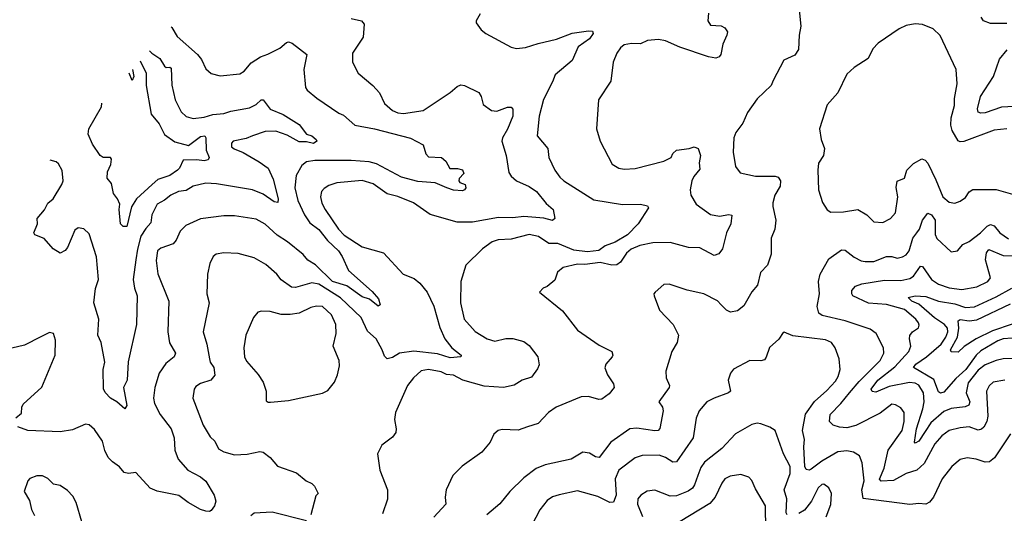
# Model space of a CAD drawing. Extents: x 1246230 to 1426786, y 660032 to 763141.
# Tile 128 of 256: x 1275009 to 1280491, y 705814 to 708562. Entities that reach past the tile are written whole.
import ezdxf

# ---------------------------------------------------------------- set-up
doc = ezdxf.new("R2010")
doc.units = 0

msp = doc.modelspace()

# ---------------------------------------------------------------- linework, layer by layer
at = {"layer": '0CON10XD'}
for points in [[(1279346.7, 708635), (1279358, 708525), (1279348.8, 708475), (1279345, 708396.2), (1279325, 708363.8), (1279263.8, 708336.2), (1279205, 708222.5), (1279193.8, 708195), (1279115, 708121.2), (1279062, 708045), (1279035.6, 707985), (1278995.4, 707934.6), (1278985.5, 707904.5), (1278982.3, 707825), (1278994, 707745), (1279019.5, 707709.5), (1279105, 707690.5), (1279215, 707691.4), (1279231.2, 707685), (1279245.5, 707665.5), (1279243.3, 707635), (1279213.1, 707585), (1279202.4, 707542.4), (1279201.7, 707521.7), (1279219.4, 707445), (1279214.2, 707395), (1279192.5, 707345), (1279192.8, 707257.2), (1279172.5, 707195), (1279134.3, 707155), (1279116.3, 707083.7), (1279085, 707046.2), (1279040.6, 706969.4), (1279005, 706941.1), (1278966.4, 706933.6), (1278944.1, 706944.1), (1278915.3, 706975.3), (1278895, 706997.1), (1278817.5, 707035), (1278725, 707056), (1278625, 707088.8), (1278595, 707087.5), (1278546.2, 707045), (1278540, 707035), (1278542, 707025), (1278572, 706945), (1278646.9, 706865), (1278676.7, 706805), (1278668.9, 706765), (1278639.4, 706715), (1278606, 706605), (1278608.8, 706568.8), (1278627.5, 706525), (1278625.8, 706515), (1278566.7, 706435), (1278588, 706405), (1278592.5, 706385), (1278573.7, 706286.3), (1278564.5, 706275.5), (1278545, 706272.5), (1278445, 706287.7), (1278406.2, 706283.8), (1278300.5, 706209.5), (1278235, 706125.6), (1278215, 706128.5), (1278180.8, 706149.2), (1278145, 706154.4), (1278080, 706115), (1277935, 706083.6), (1277885, 706063.3), (1277815, 706011.9), (1277738, 705935), (1277682.6, 705867.4), (1277609.2, 705805)], [(1276855, 708568), (1276912.5, 708555), (1276926.1, 708536.1), (1276920.8, 708465), (1276862.5, 708375), (1276862, 708325), (1276893.3, 708265), (1276975, 708195.8), (1277012, 708155), (1277040, 708095), (1277085, 708056.4), (1277115, 708042.8), (1277145, 708040), (1277255, 708055.8), (1277405, 708156.9), (1277445, 708190.8), (1277465, 708198.6), (1277485, 708195.8), (1277565, 708156.7), (1277578, 708135), (1277589.7, 708089.7), (1277635, 708055.7), (1277665, 708052.7), (1277725, 708075.7), (1277745.6, 708075.6), (1277754.3, 708064.3), (1277754.6, 708025), (1277725, 707951.9), (1277696.5, 707905), (1277692.5, 707885), (1277717.5, 707805), (1277732.1, 707712.1), (1277745, 707691.4), (1277775.7, 707665), (1277845, 707634.1), (1277885.9, 707605), (1277939.4, 707539.4), (1277978.6, 707505), (1277988.8, 707455), (1277975.8, 707444.2), (1277927.6, 707457.6), (1277815, 707465.7), (1277755, 707458.5), (1277675, 707460.5), (1277530, 707435), (1277445, 707435.5), (1277295, 707477.5), (1277202, 707542), (1277115, 707578.2), (1277055, 707592.5), (1276977.3, 707647.3), (1276915, 707665.9), (1276775, 707653.8), (1276730.5, 707639.5), (1276705, 707621.9), (1276690, 707605), (1276683.6, 707575), (1276691.3, 707541.3), (1276709.6, 707505), (1276783.2, 707395), (1276815, 707362.7), (1276915, 707297.5), (1277034.1, 707264.1), (1277144, 707145), (1277205, 707120.5), (1277236.1, 707096.1), (1277278.5, 707045), (1277315, 706967.5), (1277348.9, 706848.9), (1277376.2, 706786.2), (1277414.5, 706734.5), (1277466.7, 706695), (1277465.5, 706684.5), (1277405, 706679.6), (1277335, 706702.8), (1277203.9, 706716.1), (1277124.3, 706705.7), (1277085, 706682.3), (1277055, 706674.3), (1277039.6, 706689.6), (1277026.9, 706725), (1276992.9, 706785), (1276945, 706828.1), (1276910, 706905), (1276795, 707012.7), (1276675, 707088.9), (1276635, 707097.6), (1276545, 707071.5), (1276522.1, 707072.1), (1276463.8, 707113.8), (1276440, 707145), (1276379.1, 707199.1), (1276315, 707236.5), (1276225, 707260), (1276145.7, 707264.3), (1276102.7, 707257.3), (1276085.7, 707244.3), (1276067.5, 707205), (1276054.3, 707145), (1276050, 707035), (1276063.1, 706985), (1276030, 706825), (1276051.5, 706755), (1276065.6, 706674.4), (1276068.9, 706655), (1276088.9, 706625), (1276096.2, 706583.8), (1276073.3, 706555), (1276015, 706537.1), (1275989.1, 706520.9), (1275980, 706505), (1275973.1, 706455), (1276031.1, 706305), (1276070.2, 706240.2), (1276096, 706215), (1276115, 706173.3), (1276145.6, 706155.6), (1276205, 706139.5), (1276275, 706142.7), (1276345, 706157.7), (1276365.3, 706155.3), (1276404.2, 706125), (1276445, 706076.2), (1276549.5, 706039.5), (1276603.8, 705995), (1276635, 705980), (1276650, 705965), (1276670, 705925), (1276658.3, 705911.7), (1276630, 705805)], [(1277573.3, 708595), (1277550, 708555), (1277550, 708545), (1277578.8, 708505), (1277604.5, 708484.5), (1277745, 708409.2), (1277775, 708401.9), (1277825, 708406.5), (1277895, 708430), (1277997.3, 708452.7), (1278085, 708486.2), (1278175, 708500), (1278198.3, 708498.3), (1278201.2, 708485), (1278180.8, 708455), (1278119.1, 708410.9), (1278085, 708334.4), (1277990, 708255), (1277975.8, 708215), (1277925, 708116.7), (1277900.8, 708025), (1277890.8, 707915), (1277949.2, 707845), (1277955.6, 707795), (1277988.6, 707725), (1278015.6, 707685), (1278038.1, 707665), (1278205, 707560), (1278365, 707532.9), (1278465, 707534.3), (1278505, 707526), (1278510, 707515), (1278452.2, 707425), (1278393.4, 707365), (1278325, 707323.3), (1278267.8, 707302.2), (1278233.6, 707276.4), (1278170.3, 707270.3), (1278095, 707278.6), (1278005, 707316.9), (1277955, 707316.2), (1277897.1, 707355), (1277845, 707366.6), (1277745, 707339.8), (1277673.2, 707336.7), (1277639.2, 707325), (1277585, 707286.5), (1277492.5, 707195), (1277465.7, 707105), (1277463.8, 706985), (1277483.1, 706895), (1277545, 706826.5), (1277610.8, 706785), (1277655, 706773.3), (1277715, 706787.8), (1277755, 706788.1), (1277815, 706770.8), (1277845, 706748.8), (1277894.2, 706685), (1277901.2, 706641.2), (1277892.3, 706617.7), (1277858.3, 706571.7), (1277806.2, 706555), (1277762.2, 706527.8), (1277703.3, 706515), (1277595, 706521.2), (1277475.6, 706555.6), (1277425, 706583.1), (1277385, 706587.1), (1277355, 706600.9), (1277284.5, 706615.5), (1277245, 706608.1), (1277201.9, 706568.1), (1277167.5, 706525), (1277100.8, 706375), (1277095.9, 706335.9), (1277105.8, 706285), (1277103.8, 706265), (1277085, 706238.8), (1277025, 706193.8), (1277000.8, 706145), (1277014.4, 706055), (1277057.1, 705945), (1277057, 705893), (1277028.8, 705811.2)], [(1278845, 708598), (1278840, 708555), (1278855, 708531.2), (1278915, 708528), (1278935, 708516.7), (1278950, 708495), (1278946, 708475), (1278924.3, 708425), (1278912.5, 708367.5), (1278903.3, 708355), (1278885, 708347.5), (1278845, 708354.5), (1278685, 708408.5), (1278605, 708443.5), (1278565, 708450.6), (1278505, 708445.7), (1278465, 708427.1), (1278415, 708429.1), (1278375, 708422.2), (1278354, 708406), (1278334, 708376), (1278313.1, 708325), (1278299.7, 708220.3), (1278232.2, 708115), (1278220, 707955), (1278241.1, 707885), (1278308.3, 707758.3), (1278345, 707735.7), (1278375, 707730.6), (1278435, 707734.4), (1278596.2, 707775), (1278635.5, 707794.5), (1278645, 707816.7), (1278665, 707836), (1278736.1, 707843.9), (1278765, 707853.3), (1278786.7, 707845), (1278800, 707805), (1278792, 707765), (1278795, 707730), (1278761.8, 707688.2), (1278751.8, 707665), (1278742.5, 707615), (1278745.5, 707585), (1278775.3, 707535.3), (1278855, 707476.9), (1278905, 707468.8), (1278958.1, 707478.1), (1278974.1, 707474.1), (1278968.9, 707425), (1278944, 707376), (1278922.8, 707287.2), (1278901.4, 707258.6), (1278875, 707249.2), (1278795, 707291.1), (1278733.6, 707293.6), (1278631.4, 707321.4), (1278535, 707320), (1278462, 707305), (1278413.5, 707285), (1278386.9, 707263.1), (1278355, 707211.9), (1278332.8, 707197.2), (1278305, 707194.7), (1278240.2, 707210.2), (1278155, 707198.4), (1278115, 707201), (1278035, 707183.1), (1278003.6, 707156.4), (1277988.5, 707111.5), (1277945, 707076.2), (1277922.7, 707067.3), (1277902.5, 707045), (1278030.9, 706940.9), (1278115, 706834.3), (1278235, 706750.6), (1278306.7, 706715), (1278312, 706695), (1278308, 706685), (1278272.9, 706645), (1278266.8, 706623.2), (1278280.8, 706585), (1278315.6, 706535), (1278319.2, 706515), (1278290.6, 706479.4), (1278250.9, 706449.1), (1278232.7, 706447.3), (1278175, 706464.5), (1278135, 706462.5), (1277996.2, 706405), (1277954, 706375), (1277895.4, 706314.6), (1277836.7, 706295), (1277785, 706277.5), (1277695, 706280), (1277673.3, 706275), (1277648.8, 706255), (1277628.8, 706211.2), (1277581.2, 706155), (1277473.2, 706076.8), (1277421.2, 706025), (1277384.2, 705945.8), (1277378, 705905), (1277382, 705865), (1277315, 705793.1)], [(1280505, 708541.2), (1280415, 708540), (1280375.5, 708555.5), (1280361.4, 708575)], [(1275852.4, 708521.8), (1275855, 708519.2), (1275885, 708467.5), (1275998, 708368), (1276020.9, 708340.9), (1276045, 708288.8), (1276075, 708262.5), (1276125, 708250), (1276235, 708261.1), (1276258.6, 708275), (1276298.5, 708321.5), (1276350, 708355), (1276390.9, 708369.1), (1276456.6, 708403.4), (1276495, 708434.2), (1276505, 708438), (1276525, 708430.8), (1276607.7, 708367.7), (1276590, 708285), (1276600, 708185), (1276608.8, 708168.8), (1276664.1, 708124.1), (1276785, 708041.4), (1276811.1, 708031.1), (1276874, 707975), (1276985, 707954.6), (1277185, 707901.5), (1277255.6, 707865.6), (1277270.8, 707815), (1277285, 707797.5), (1277357.5, 707795), (1277382, 707775), (1277403, 707733), (1277445.7, 707734.3), (1277475, 707725.6), (1277482.5, 707705), (1277455, 707677.5), (1277453.8, 707665), (1277460, 707655), (1277488.8, 707645), (1277492, 707625), (1277486, 707615), (1277475, 707609.2), (1277425, 707613.1), (1277388, 707625), (1277322.9, 707652.9), (1277225, 707662), (1277135, 707685.8), (1276995, 707759.5), (1276955, 707771.3), (1276855, 707778.9), (1276652.3, 707777.7), (1276605, 707770.7), (1276579.6, 707750.4), (1276547.5, 707695), (1276541.6, 707625), (1276557.3, 707555), (1276595, 707475.5), (1276625, 707430.6), (1276674.1, 707394.1), (1276723.3, 707333.3), (1276784.1, 707275), (1276805, 707244.4), (1276840, 707165), (1276971.7, 707048.3), (1277007.5, 707007.5), (1277016.2, 706975), (1277005, 706966.7), (1276955.7, 707005.7), (1276915, 707018.3), (1276829.9, 707079.9), (1276750, 707105), (1276655, 707196.5), (1276613.3, 707223.3), (1276587.8, 707255), (1276499.6, 707325), (1276441.9, 707361.9), (1276375, 707423.5), (1276325, 707450.8), (1276205, 707470), (1276145, 707469.1), (1276015, 707453.6), (1275933.6, 707416.4), (1275902.7, 707385), (1275880, 707335), (1275864.2, 707315), (1275795, 707289.6), (1275775.6, 707275), (1275768.2, 707221.8), (1275778, 707148), (1275839.1, 706995), (1275832.7, 706825), (1275842.7, 706762.7), (1275877.1, 706705), (1275868.6, 706685), (1275822.1, 706647.9), (1275785, 706594), (1275760.4, 706515), (1275753.8, 706455), (1275758.5, 706425), (1275791.1, 706365), (1275852.6, 706285), (1275868.8, 706235), (1275873.1, 706165), (1275890.5, 706115), (1275944.7, 706054.7), (1276015, 706017.5), (1276045, 705993.3), (1276091.2, 705915), (1276101.7, 705881.7), (1276094.3, 705855), (1276075, 705830), (1276065, 705824.3), (1276045, 705825.6), (1276015, 705835.7), (1275946, 705875), (1275895, 705912.9), (1275775, 705938.4), (1275735, 705953.8), (1275655, 706042), (1275615, 706035.8), (1275591.2, 706041.2), (1275565, 706073.8), (1275525, 706100), (1275502, 706125), (1275483.4, 706163.4), (1275469.2, 706215), (1275425, 706280), (1275395, 706306.2), (1275375, 706310), (1275301.9, 706278.1), (1275235, 706267.3), (1275054.6, 706274.6), (1274997.5, 706295)], [(1280505, 707953.4), (1280435, 707946), (1280265, 707884.5), (1280245, 707882.2), (1280235, 707887.1), (1280200.5, 707945), (1280192.5, 707975), (1280194.6, 708015), (1280213.1, 708085), (1280213.7, 708123.7), (1280228.5, 708205), (1280223.3, 708285), (1280133.8, 708473.8), (1280095, 708510), (1280035, 708535.6), (1279995, 708539.4), (1279945, 708530), (1279905, 708510), (1279788.5, 708431.5), (1279759.8, 708400.2), (1279734, 708345), (1279655, 708295.6), (1279615, 708259.2), (1279563.8, 708155), (1279505, 708087.5), (1279461.4, 707955), (1279470.8, 707895), (1279490, 707845), (1279483.8, 707805), (1279457.5, 707762.5), (1279452.7, 707725), (1279457.1, 707615), (1279478.8, 707545), (1279505, 707502.5), (1279525, 707490), (1279595, 707491.4), (1279675, 707505.8), (1279725, 707475.8), (1279765, 707437.5), (1279815, 707433.3)], [(1275731.7, 708389.1), (1275743.9, 708376.1), (1275788.8, 708345), (1275815, 708303.1), (1275825, 708295.7), (1275845, 708298), (1275851.7, 708291.7), (1275856.7, 708196.7), (1275875, 708116.2), (1275908, 708048), (1275935, 708022.2), (1275975, 708012.7), (1276035, 708020), (1276085, 708034.2), (1276145, 708038.7), (1276185, 708052.9), (1276288, 708072), (1276325, 708089.5), (1276354, 708116), (1276365, 708116.5), (1276404.2, 708064.2), (1276475, 708033.5), (1276565, 707978.9), (1276605, 707924.3), (1276635.3, 707915.3), (1276659.2, 707895), (1276664, 707885), (1276645, 707871.9), (1276605, 707881.4), (1276565, 707881.8), (1276498.5, 707918.5), (1276435, 707940.8), (1276375, 707938.6), (1276305, 707915.8), (1276270.3, 707899.7), (1276198, 707885), (1276188.9, 707875), (1276188.6, 707855), (1276202.4, 707842.4), (1276252.7, 707822.7), (1276341.4, 707771.4), (1276391.8, 707735), (1276420.7, 707675), (1276448.1, 707565), (1276446.2, 707543.8), (1276425, 707548.6), (1276365, 707590), (1276305, 707614.6), (1276105, 707648.5), (1276045, 707651.8), (1275975, 707635.5), (1275935, 707611.2), (1275892.5, 707605), (1275850, 707585), (1275815, 707556.5), (1275774.4, 707535), (1275745.4, 707475), (1275738.7, 707431.3), (1275710.5, 707399.5), (1275683.9, 707356.1), (1275664.3, 707285), (1275655.8, 707225.8), (1275641.2, 707115), (1275648.1, 707068.1), (1275662.7, 707025), (1275660, 706865), (1275612, 706658), (1275607.5, 706555), (1275587.1, 706515), (1275605.6, 706415), (1275595, 706396.7), (1275550, 706435), (1275515, 706455.8), (1275485, 706485.8), (1275475, 706507.5), (1275472.9, 706615), (1275481.9, 706655), (1275463.1, 706765), (1275442.9, 706805), (1275450, 706895), (1275421.5, 706985), (1275431.5, 707065), (1275447.5, 707115), (1275437.3, 707242.7), (1275395, 707370), (1275365, 707397.5), (1275335, 707402.5), (1275315, 707390), (1275275.5, 707294.5), (1275262.3, 707277.7), (1275235, 707262.5), (1275195, 707286), (1275145, 707343.1), (1275092.5, 707365), (1275088, 707375), (1275108.8, 707425), (1275106.7, 707455), (1275147.1, 707502.9), (1275165, 707540.8), (1275194.6, 707565.4), (1275244.2, 707645), (1275250, 707665), (1275245, 707722.5), (1275225, 707759.2), (1275211.1, 707771.1), (1275177.5, 707780)], [(1280615, 708083.1), (1280475, 708075.3), (1280385, 708044.2), (1280361.1, 708041.1), (1280346.3, 708046.3), (1280341.5, 708065), (1280358.2, 708135), (1280430.9, 708245), (1280465, 708342.5), (1280506.9, 708393.1)], [(1275680.1, 708332.4), (1275713, 708265), (1275712.4, 708195), (1275741.5, 708035), (1275785, 707982.5), (1275815, 707923.6), (1275871.9, 707881.9), (1275947.8, 707862.2), (1276015, 707912.2), (1276040, 707915), (1276046, 707905), (1276047.5, 707835), (1276063.1, 707795), (1276058.6, 707781.4), (1276035, 707775.5), (1275995, 707782.3), (1275919.4, 707780.6), (1275897.9, 707735), (1275886.5, 707725), (1275845.6, 707695), (1275777.4, 707672.6), (1275746.5, 707643.5), (1275659.7, 707565), (1275630.6, 707519.4), (1275605, 707410), (1275585, 707410), (1275569.2, 707425), (1275561.8, 707505), (1275566.7, 707535), (1275554.1, 707564.1), (1275531.1, 707595), (1275519.4, 707649.4), (1275495, 707680), (1275497.5, 707715), (1275515.5, 707755), (1275520, 707785), (1275514, 707794), (1275474.1, 707794.1), (1275456.7, 707805), (1275415, 707868), (1275390.8, 707925), (1275393.5, 707955), (1275465, 708076.7), (1275466.8, 708097.9)], [(1275637.4, 708285.4), (1275644.2, 708245), (1275635, 708223.8), (1275618, 708264.1)], [(1279815, 707433.3), (1279858, 707455), (1279885, 707487.5), (1279898.6, 707575), (1279888.3, 707628.3), (1279895, 707662.5), (1279935, 707680.6), (1279949.1, 707725), (1279985, 707760.4), (1280032.4, 707787.6), (1280050.6, 707780.6), (1280065, 707762.5), (1280110.7, 707670.7), (1280148.1, 707575), (1280185, 707545.8), (1280215, 707540), (1280245, 707552.2), (1280275, 707572.5), (1280296.3, 707603.7), (1280315, 707616.5), (1280446.7, 707616.7), (1280575, 707580)], [(1280495, 706554.6), (1280430, 706545), (1280406.3, 706523.7), (1280392, 706495), (1280399.5, 706355), (1280393.2, 706325), (1280377, 706293), (1280365, 706281.8), (1280345, 706277.3), (1280295, 706294.7), (1280245, 706290), (1280185, 706275.9), (1280143.1, 706245), (1280105, 706201.5), (1280045, 706091.9), (1280004, 706055), (1279945, 706036), (1279875, 705996.7), (1279805, 705992.9), (1279796.5, 706005), (1279823.1, 706065), (1279844.8, 706165.2), (1279921.8, 706275), (1279932.9, 706325), (1279933.1, 706375), (1279915, 706400.8), (1279885, 706418.1), (1279865, 706421.4), (1279799.2, 706370.8), (1279665, 706302.7), (1279615, 706290.5), (1279573.9, 706293.9), (1279538, 706305), (1279518.2, 706325), (1279522.1, 706365), (1279581.3, 706425), (1279628.4, 706485), (1279682.2, 706547.8), (1279800, 706665), (1279820, 706705), (1279818.8, 706735), (1279777.5, 706815), (1279745, 706839.5), (1279604.7, 706884.7), (1279476.1, 706916.1), (1279458.5, 706928.5), (1279449.7, 706965), (1279462.3, 707035), (1279456.7, 707105), (1279465.6, 707145), (1279515, 707231.2), (1279585, 707280.8), (1279605, 707279.2), (1279655, 707240), (1279695, 707219.6), (1279716.3, 707216.3), (1279765, 707216.5), (1279835, 707244.6), (1279864.5, 707244.5), (1279895, 707234.3), (1279925, 707241.1), (1279945, 707253.1), (1279961.5, 707275), (1279982.1, 707345), (1280003.3, 707375), (1280018.4, 707395), (1280035, 707445.6), (1280065, 707485.6), (1280085, 707476.2), (1280105.3, 707445), (1280107, 707367), (1280115, 707344.2), (1280195, 707270), (1280230, 707275), (1280259.7, 707310.3), (1280295, 707326.7), (1280357.7, 707375), (1280395, 707412.7), (1280415, 707421.6), (1280434.4, 707414.4), (1280466.2, 707375), (1280515, 707342.5)], [(1280535, 706676.8), (1280485, 706673.8), (1280445, 706665.7), (1280385, 706641.1), (1280345, 706611.4), (1280289.9, 706540.1), (1280278.1, 706485), (1280299.4, 706435), (1280294.1, 706415.9), (1280273, 706407), (1280195, 706396.8), (1280155, 706381.1), (1280082.8, 706317.2), (1280051.1, 706268.9), (1280015, 706216.2), (1279995, 706203.8), (1279990.6, 706210.6), (1280002, 706285), (1280038.2, 706395), (1280045.6, 706435.6), (1280042, 706485), (1280015, 706527.7), (1279995, 706538.2), (1279962.4, 706542.4), (1279849.7, 706520.3), (1279775, 706488.6), (1279755, 706491.5), (1279750, 706505), (1279787.5, 706555), (1279881.3, 706628.7), (1279960, 706715), (1279970, 706745), (1279962.5, 706785), (1279965.4, 706804.6), (1279980.8, 706825), (1280013.2, 706846.8), (1280017.9, 706862.1), (1280013.5, 706875), (1279998.8, 706895), (1279935, 706948), (1279835, 706977.4), (1279735, 706983.6), (1279648, 707025), (1279641.4, 707035), (1279642.9, 707055), (1279662, 707078), (1279697.6, 707092.4), (1279825, 707112.5), (1279915, 707110), (1279965, 707120.8), (1279985.7, 707134.3), (1280025, 707189.6), (1280035, 707188.5), (1280085, 707115.3), (1280125, 707088.9), (1280185, 707070), (1280255, 707060.8), (1280338.8, 707075), (1280398.6, 707105), (1280413.6, 707125), (1280386.2, 707225), (1280392, 707265), (1280405, 707281.8), (1280485, 707249.4), (1280615, 707246.7)], [(1280535, 706788.3), (1280485, 706784.7), (1280455, 706773.6), (1280360.5, 706719.5), (1280334.4, 706695), (1280276.1, 706615), (1280220.9, 706565), (1280155, 706489.4), (1280135, 706482.5), (1280125, 706491.2), (1280098.4, 706558.4), (1279985.5, 706625.5), (1279997.7, 706645), (1280058.1, 706685), (1280139, 706755), (1280165.5, 706795), (1280176.1, 706825), (1280175.5, 706845), (1280158.6, 706865), (1280101.8, 706901.8), (1280015, 706978.6), (1279976.9, 706995), (1279956, 707015), (1279995, 707024.6), (1280055, 707020.4), (1280125, 706994.8), (1280215, 706979.8)], [(1280215, 706979.8), (1280275, 706959.5), (1280325, 706963), (1280445, 707019), (1280532.5, 707067.5)], [(1276393, 706433), (1276405, 706433.3), (1276505, 706442.5), (1276695, 706483.3), (1276725, 706497.5), (1276761.2, 706545), (1276778.8, 706585), (1276790, 706635), (1276787.5, 706665), (1276754.3, 706745), (1276770.9, 706815), (1276769.2, 706865), (1276745, 706918.1), (1276695, 706964.5), (1276661.9, 706968.1), (1276630.5, 706959.5), (1276565, 706928.2), (1276515, 706920), (1276465, 706920.9), (1276402.7, 706937.3), (1276355, 706940), (1276335, 706933.3), (1276310, 706905), (1276268.1, 706805), (1276256.5, 706735), (1276260, 706685), (1276270.8, 706660.8), (1276336.8, 706586.8), (1276364, 706545), (1276381.2, 706495), (1276381.2, 706441.2), (1276393, 706433)], [(1280535, 706867.2), (1280425, 706830.3), (1280334.7, 706785.3), (1280267.7, 706742.3), (1280235, 706710.8), (1280195, 706712.9), (1280191.5, 706725), (1280230.6, 706795), (1280238.5, 706845), (1280235, 706886.2), (1280245, 706892.3), (1280294.8, 706884.8), (1280338.5, 706891.5), (1280525, 706980.2)], [(1274986.7, 706345), (1275018.3, 706371.7), (1275020, 706405), (1275027.5, 706422.5), (1275132.8, 706517.2), (1275205.6, 706695), (1275208.3, 706778.3), (1275196.7, 706815), (1275175, 706821.2), (1275127, 706797), (1275035, 706750.4), (1274965, 706732.9)], [(1279388.5, 706058.5), (1279380.6, 706075), (1279374.2, 706185), (1279378.4, 706225), (1279368.2, 706275), (1279384.7, 706365.3), (1279434, 706436), (1279502.8, 706497.2), (1279550.6, 706549.4), (1279566.2, 706575), (1279577.7, 706615), (1279572.5, 706675), (1279548.5, 706735), (1279529.4, 706765), (1279495, 706779.6), (1279312.8, 706802.8), (1279265, 706823.3), (1279259.3, 706820.7), (1279235, 706783.8), (1279183.2, 706736.8), (1279165.8, 706684.2), (1279155, 706668.8), (1279135, 706663.4), (1279075, 706664.2), (1278983.1, 706616.9), (1278965.8, 706594.2), (1278954.2, 706555.8), (1278965.8, 706495), (1278955.4, 706484.6), (1278875.8, 706455), (1278835.4, 706434.6), (1278791.4, 706385), (1278775.4, 706344.6), (1278758.5, 706235), (1278665, 706101.5), (1278645, 706098.4), (1278604.8, 706124.8), (1278568.7, 706138.7), (1278475, 706135.6), (1278435, 706122.9), (1278345.3, 706054.7), (1278323.8, 706006.2), (1278329.6, 705915), (1278315, 705876.9), (1278295, 705874.5), (1278228.1, 705908.1), (1278115, 705939.1), (1278012, 705918), (1277975, 705905.6), (1277945, 705885.7), (1277905, 705834), (1277838.2, 705705)], [(1279282.9, 705805), (1279276.7, 705816.7), (1279279.8, 705895), (1279266, 705945), (1279298, 706035), (1279298.8, 706075), (1279260.9, 706145), (1279215.8, 706275.8), (1279185, 706294), (1279135, 706312), (1279115, 706315.7), (1279085, 706308.5), (1278993.8, 706256.2), (1278918.6, 706175), (1278821.2, 706098.8), (1278801.2, 706068.8), (1278785.2, 706024.8), (1278767, 705973), (1278754.5, 705955), (1278731.7, 705938.3), (1278665, 705911.8), (1278630.5, 705910.5), (1278545, 705942.5), (1278501.7, 705938.3), (1278468, 705915), (1278451.4, 705895), (1278448.5, 705865), (1278477, 705797)], [(1280525, 706256), (1280436.9, 706123.1), (1280408.6, 706101.4), (1280385, 706098.5), (1280335, 706115.4), (1280285, 706122.9), (1280245, 706114.5), (1280198.9, 706075), (1280145, 706005.6), (1280096.7, 705903.3), (1280075, 705876), (1280055, 705866), (1280015, 705869.2), (1279965, 705863.8), (1279705, 705897.5), (1279698.2, 705945), (1279710.8, 705995), (1279699.6, 706095), (1279684.1, 706134.1), (1279651.2, 706155), (1279615, 706162.2), (1279564, 706156), (1279475, 706105.2), (1279415, 706059.1), (1279404.5, 706054.5), (1279388.5, 706058.5)], [(1279164.2, 705725), (1279161.1, 705855), (1279105, 705950), (1279085, 705997.5), (1279069.2, 706015), (1279025, 706030.4), (1278965, 706021.6), (1278935, 706005.3), (1278918.7, 705981.3), (1278881.2, 705905), (1278850.7, 705869.3), (1278625, 705732.3)], [(1275355, 705767.5), (1275324, 705875), (1275305, 705908.8), (1275275, 705942), (1275235, 705968.8), (1275196.4, 705976.4), (1275165, 706007.5), (1275135, 706023.3), (1275105, 706023.8), (1275065, 706008.8), (1275053.8, 705995), (1275033.3, 705935), (1275063.3, 705885), (1275073.8, 705835), (1275091.2, 705801.2)], [(1279499.1, 705795), (1279525, 705862.5), (1279528.9, 705925), (1279515, 705956), (1279485.6, 705975.6), (1279475, 705974.2), (1279455, 705955.7), (1279418.2, 705881.8), (1279379.1, 705830.9), (1279346.6, 705813.4)], [(1276605, 705771.9), (1276415, 705820.8), (1276315, 705814.5), (1276295, 705799.4)]]:
    msp.add_lwpolyline(points, dxfattribs=at)

doc.saveas('drawing.dxf')
